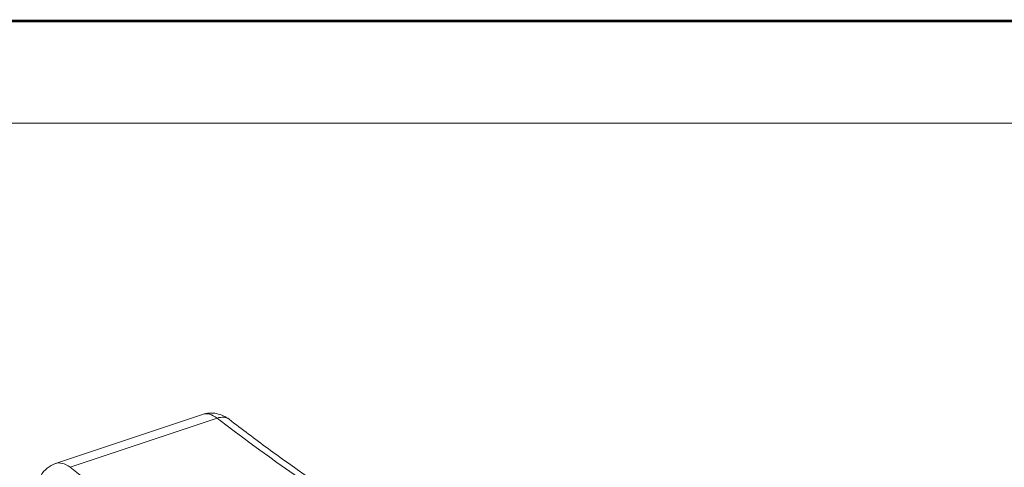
# Model space of a CAD drawing. Header units: millimetres. Extents: x 1891 to 2149, y 1634 to 1816.
# Tile 21 of 22: x 2043 to 2085, y 1797 to 1816. Entities that reach past the tile are written whole.
import ezdxf

# ---------------------------------------------------------------- set-up
doc = ezdxf.new("R2010")
doc.units = ezdxf.units.MM
doc.layers.add('20', color=7, linetype='Continuous', lineweight=18)
doc.layers.add('实线层', color=7, linetype='Continuous', lineweight=30)

msp = doc.modelspace()

# ---------------------------------------------------------------- linework, layer by layer
at = {"color": 7, "linetype": 'Continuous', "lineweight": 13}
msp.add_lwpolyline([(1890.82, 1816.09909, 0.11291, 0.11291, 0), (2148.76723, 1816.09909, 0.11291, 0.11291, 0)], format="xyseb", dxfattribs=at)
at = {"layer": '20', "color": 7}
for p, q in [((2050.78476, 1799.368), (2044.52511, 1797.27813)), ((2045.15257, 1797.11834), (2051.41222, 1799.20821))]:
    msp.add_line(p, q, dxfattribs=at)
for centre, major_axis, ratio, start_param, end_param in [((2051.25978, 1797.9452), (0.47502, -1.4228), 0.5652605, 2.44414526, 3.14160256), ((2051.31059, 1798.3662), (-0.60924, -0.79299), 0.63228231, 3.14150697, 3.89463022), ((2062.49584, 1891.03511), (34.53631, -103.44458), 0.5652605, 5.58573791, 5.67227816), ((2045.00013, 1795.85534), (-0.47502, 1.4228), 0.5652605, 5.58573791, 6.28989409), ((2056.23619, 1888.94524), (-34.53631, 103.44458), 0.5652605, 2.44414526, 2.53068551)]:
    msp.add_ellipse(centre, major_axis=major_axis, ratio=ratio, start_param=start_param, end_param=end_param, dxfattribs=at)
for points, knots in [([(2051.91949, 1799.15945), (2051.84172, 1799.21812), (2051.67393, 1799.31947), (2051.38375, 1799.4142), (2051.0779, 1799.43665), (2050.88345, 1799.40045), (2050.78735, 1799.36886)], [0, 0, 0, 0, 0.23084472, 0.47784083, 0.73630652, 1, 1, 1, 1]), ([(2057.73569, 1795.06526), (2057.44676, 1795.25024), (2056.60851, 1795.79479), (2055.22254, 1796.73314), (2053.5721, 1797.91015), (2052.47271, 1798.73443), (2051.91983, 1799.15919)], [0, 0, 0, 0, 0.14845862, 0.43092606, 0.71339041, 1, 1, 1, 1]), ([(2044.5277, 1797.27899), (2044.39722, 1797.23479), (2044.16533, 1797.10527), (2043.88997, 1796.78388), (2043.72462, 1796.39564), (2043.69049, 1796.14174), (2043.68878, 1796.0175)], [0, 0, 0, 0, 0.2705944, 0.53566412, 0.78171744, 1, 1, 1, 1])]:
    msp.add_open_spline(points, degree=3, knots=knots, dxfattribs=at)
at = {"layer": '实线层', "lineweight": 13}
msp.add_line((1906.3019, 1811.75654), (2144.42468, 1811.75654), dxfattribs=at)

doc.saveas('drawing.dxf')
